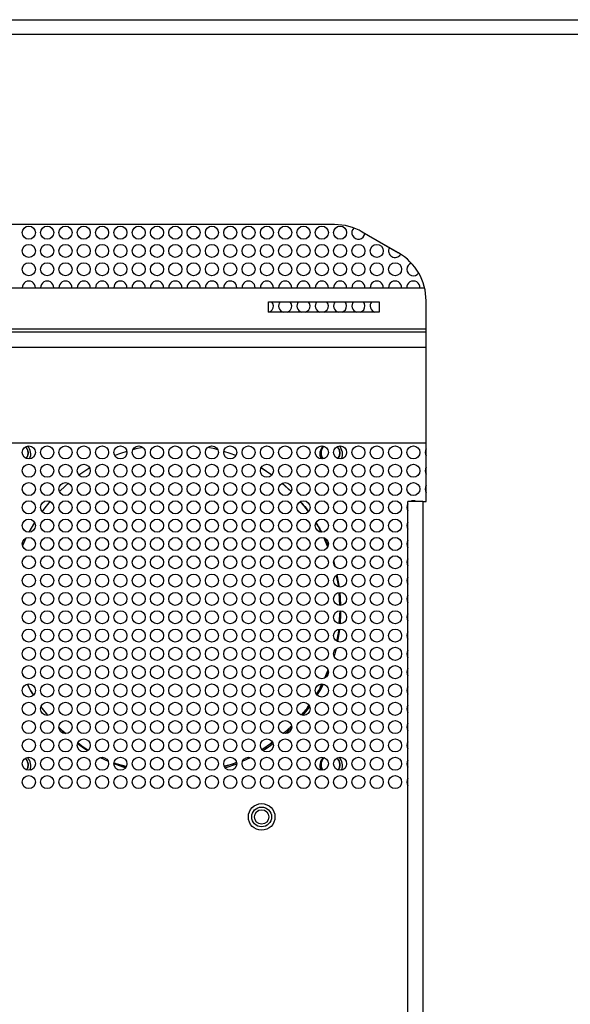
# Paper-space layout 'Sheet2' of a CAD drawing. Header units: millimetres. Extents: x 0 to 1118, y 0 to 864.
# Tile 72 of 232: x 370 to 413, y 397 to 472. Entities that reach past the tile are written whole.
import ezdxf

# ---------------------------------------------------------------- set-up
doc = ezdxf.new("R2010")
doc.units = ezdxf.units.MM

psp = doc.layouts.new('Sheet2')

# ---------------------------------------------------------------- linework, layer by layer
at = {"color": 7, "linetype": 'Continuous', "lineweight": 30}
for p, q in [((338.5382, 471.842), (496.8649, 471.842)), ((496.8649, 470.7032), (338.5382, 470.7032)), ((394.5088, 456.1795), (340.7395, 456.1795)), ((394.5088, 456.1789), (340.7395, 456.1789)), ((394.5088, 456.1789), (394.5088, 456.1795)), ((396.6255, 455.6123), (399.3924, 454.0148)), ((396.6255, 455.6117), (396.6255, 455.6123)), ((399.3924, 454.0143), (396.6255, 455.6117)), ((399.3924, 454.0143), (399.3924, 454.0148)), ((357.9027, 451.3376), (401.3918, 451.3376)), ((389.4618, 449.4855), (389.4618, 450.2793)), ((389.4618, 450.2793), (397.9285, 450.2793)), ((397.9285, 450.2793), (397.9285, 449.4855)), ((401.509, 435.0155), (401.509, 450.3487)), ((397.9285, 449.4855), (389.4618, 449.4855)), ((401.509, 447.951), (355.4932, 447.951)), ((343.4878, 439.4843), (401.509, 439.4843)), ((375.7885, 437.5734), (374.9623, 437.0295)), ((389.7076, 437.0295), (388.8814, 437.5734)), ((389.7065, 437.0349), (388.893, 437.5785)), ((391.1955, 435.7873), (390.4994, 436.3979)), ((400.1154, 332.986), (400.1154, 435.0148)), ((401.255, 435.0155), (401.255, 332.9867)), ((401.255, 435.0155), (401.509, 435.0155)), ((371.5713, 433.407), (371.1439, 432.663)), ((393.526, 432.663), (393.0986, 433.407)), ((370.9165, 432.2127), (370.6536, 431.6276)), ((393.678, 432.2356), (393.9755, 431.5482)), ((394.0163, 431.6276), (393.7533, 432.2127)), ((394.8274, 428.4815), (394.6521, 429.3631)), ((394.8396, 428.0439), (394.9192, 427.0719)), ((394.9237, 427.0714), (394.8597, 428.0487)), ((394.9302, 426.6608), (394.8498, 425.6792)), ((394.8681, 425.6773), (394.9324, 426.6604)), ((394.4842, 423.1464), (394.6523, 423.7754)), ((370.6506, 421.8386), (370.7096, 421.7001)), ((394.0039, 422.1155), (393.7438, 421.5143)), ((393.9603, 421.7001), (394.0192, 421.8386)), ((372.0607, 419.3212), (372.5681, 418.664)), ((392.1018, 418.664), (392.6092, 419.3212)), ((390.596, 417.2848), (391.2207, 417.8328)), ((373.4369, 417.7382), (373.9752, 417.266)), ((374.8723, 416.5437), (375.6742, 416.0079)), ((388.9511, 416.0584), (389.765, 416.6022)), ((376.589, 415.4412), (377.1981, 415.1513)), ((377.6232, 414.9719), (378.5246, 414.6496)), ((378.5727, 414.7427), (377.6413, 415.0133)), ((377.6484, 415.0215), (378.5574, 414.7129)), ((386.0863, 414.7448), (387.0152, 415.0602)), ((386.1453, 414.6496), (387.0349, 414.9672)), ((387.4718, 415.1513), (388.0809, 415.4412))]:
    psp.add_line(p, q, dxfattribs=at)
at = {"color": 8, "linetype": 'Continuous', "lineweight": 30}
for p, q in [((356.7334, 448.205), (401.509, 448.205)), ((344.2922, 446.8113), (401.509, 446.8113))]:
    psp.add_line(p, q, dxfattribs=at)
at = {"color": 7, "linetype": 'Continuous', "lineweight": 30, "flags": 128}
for points in [[(389.8349, 449.9629), (389.7969, 450.1543), (389.7221, 450.2793)], [(391.2349, 449.9629), (391.1969, 450.1543), (391.1221, 450.2793)], [(392.6349, 449.9629), (392.5969, 450.1543), (392.5221, 450.2793)], [(394.0349, 449.9629), (393.9969, 450.1543), (393.9221, 450.2793)], [(395.4349, 449.9629), (395.3969, 450.1543), (395.3221, 450.2793)], [(396.8349, 449.9629), (396.7969, 450.1543), (396.7221, 450.2793)], [(397.8836, 449.4855), (397.9263, 449.501), (397.9285, 449.5019)], [(378.6287, 438.8419), (378.1308, 438.6782), (377.6993, 438.5175)], [(379.851, 439.1503), (379.3036, 439.0282), (379.0803, 438.971)], [(385.5896, 438.971), (385.3663, 439.0282), (384.8188, 439.1503)], [(386.9706, 438.5175), (386.5391, 438.6782), (386.0412, 438.8419)], [(374.1632, 436.4078), (373.9354, 436.2107), (373.4705, 435.7776)], [(391.1993, 435.7776), (390.7345, 436.2107), (390.5067, 436.4078)], [(372.7523, 435.0132), (372.2703, 434.4203), (372.1436, 434.2517)], [(392.5262, 434.2517), (392.3996, 434.4203), (391.9175, 435.0132)], [(394.565, 430.0266), (394.5567, 430.0572), (394.4427, 430.4507)], [(394.8821, 428.4657), (394.8208, 428.8621), (394.7144, 429.4117)], [(394.9971, 427.0668), (394.9683, 427.6471), (394.9312, 428.0629)], [(394.9566, 425.6634), (394.9979, 426.4235), (395.0014, 426.6585)], [(394.765, 424.2927), (394.9092, 425.2028), (394.9164, 425.2626)], [(371.039, 420.9985), (371.2647, 420.5738), (371.4802, 420.2013)], [(393.1897, 420.2013), (393.4052, 420.5738), (393.6559, 421.0481)], [(373.4373, 417.7142), (373.4871, 417.6653), (373.9188, 417.2632)], [(390.7511, 417.2632), (391.1827, 417.6653), (391.2326, 417.7142)], [(374.856, 416.5066), (375.3934, 416.1343), (375.6471, 415.9724)], [(389.0227, 415.9724), (389.2764, 416.1343), (389.8139, 416.5066)]]:
    psp.add_lwpolyline(points, dxfattribs=at)
at = {"color": 7, "linetype": 'Continuous', "lineweight": 30}
for centre, radius in [((371.1349, 455.5629), 0.5), ((372.5349, 455.5629), 0.5), ((373.9349, 455.5629), 0.5), ((375.3349, 455.5629), 0.5), ((376.7349, 455.5629), 0.5), ((378.1349, 455.5629), 0.5), ((379.5349, 455.5629), 0.5), ((380.9349, 455.5629), 0.5), ((382.3349, 455.5629), 0.5), ((383.7349, 455.5629), 0.5), ((385.1349, 455.5629), 0.5), ((386.5349, 455.5629), 0.5), ((387.9349, 455.5629), 0.5), ((389.3349, 455.5629), 0.5), ((390.7349, 455.5629), 0.5), ((392.1349, 455.5629), 0.5), ((393.5349, 455.5629), 0.5), ((394.9349, 455.5629), 0.5), ((371.1349, 454.1629), 0.5), ((372.5349, 454.1629), 0.5), ((373.9349, 454.1629), 0.5), ((375.3349, 454.1629), 0.5), ((376.7349, 454.1629), 0.5), ((378.1349, 454.1629), 0.5), ((379.5349, 454.1629), 0.5), ((380.9349, 454.1629), 0.5), ((382.3349, 454.1629), 0.5), ((383.7349, 454.1629), 0.5), ((385.1349, 454.1629), 0.5), ((386.5349, 454.1629), 0.5), ((387.9349, 454.1629), 0.5), ((389.3349, 454.1629), 0.5), ((390.7349, 454.1629), 0.5), ((392.1349, 454.1629), 0.5), ((393.5349, 454.1629), 0.5), ((394.9349, 454.1629), 0.5), ((396.3349, 454.1629), 0.5), ((397.7349, 454.1629), 0.5), ((371.1349, 452.7629), 0.5), ((372.5349, 452.7629), 0.5), ((373.9349, 452.7629), 0.5), ((375.3349, 452.7629), 0.5), ((376.7349, 452.7629), 0.5), ((378.1349, 452.7629), 0.5), ((379.5349, 452.7629), 0.5), ((380.9349, 452.7629), 0.5), ((382.3349, 452.7629), 0.5), ((383.7349, 452.7629), 0.5), ((385.1349, 452.7629), 0.5), ((386.5349, 452.7629), 0.5), ((387.9349, 452.7629), 0.5), ((389.3349, 452.7629), 0.5), ((390.7349, 452.7629), 0.5), ((392.1349, 452.7629), 0.5), ((393.5349, 452.7629), 0.5), ((394.9349, 452.7629), 0.5), ((396.3349, 452.7629), 0.5), ((397.7349, 452.7629), 0.5), ((399.1349, 452.7629), 0.5), ((371.1349, 438.7629), 0.5), ((372.5349, 438.7629), 0.5), ((373.9349, 438.7629), 0.5), ((375.3349, 438.7629), 0.5), ((376.7349, 438.7629), 0.5), ((378.1349, 438.7629), 0.5), ((379.5349, 438.7629), 0.5), ((380.9349, 438.7629), 0.5), ((382.3349, 438.7629), 0.5), ((383.7349, 438.7629), 0.5), ((385.1349, 438.7629), 0.5), ((386.5349, 438.7629), 0.5), ((387.9349, 438.7629), 0.5), ((389.3349, 438.7629), 0.5), ((390.7349, 438.7629), 0.5), ((392.1349, 438.7629), 0.5), ((393.5349, 438.7629), 0.5), ((394.9349, 438.7629), 0.5), ((396.3349, 438.7629), 0.5), ((397.7349, 438.7629), 0.5), ((399.1349, 438.7629), 0.5), ((400.5349, 438.7629), 0.5), ((371.1349, 437.3629), 0.5), ((372.5349, 437.3629), 0.5), ((373.9349, 437.3629), 0.5), ((375.3349, 437.3629), 0.5), ((376.7349, 437.3629), 0.5), ((378.1349, 437.3629), 0.5), ((379.5349, 437.3629), 0.5), ((380.9349, 437.3629), 0.5), ((382.3349, 437.3629), 0.5), ((383.7349, 437.3629), 0.5), ((385.1349, 437.3629), 0.5), ((386.5349, 437.3629), 0.5), ((387.9349, 437.3629), 0.5), ((389.3349, 437.3629), 0.5), ((390.7349, 437.3629), 0.5), ((392.1349, 437.3629), 0.5), ((393.5349, 437.3629), 0.5), ((394.9349, 437.3629), 0.5), ((396.3349, 437.3629), 0.5), ((397.7349, 437.3629), 0.5), ((399.1349, 437.3629), 0.5), ((400.5349, 437.3629), 0.5), ((371.1349, 435.9629), 0.5), ((372.5349, 435.9629), 0.5), ((373.9349, 435.9629), 0.5), ((375.3349, 435.9629), 0.5), ((376.7349, 435.9629), 0.5), ((378.1349, 435.9629), 0.5), ((379.5349, 435.9629), 0.5), ((380.9349, 435.9629), 0.5), ((382.3349, 435.9629), 0.5), ((383.7349, 435.9629), 0.5), ((385.1349, 435.9629), 0.5), ((386.5349, 435.9629), 0.5), ((387.9349, 435.9629), 0.5), ((389.3349, 435.9629), 0.5), ((390.7349, 435.9629), 0.5), ((392.1349, 435.9629), 0.5), ((393.5349, 435.9629), 0.5), ((394.9349, 435.9629), 0.5), ((396.3349, 435.9629), 0.5), ((397.7349, 435.9629), 0.5), ((399.1349, 435.9629), 0.5), ((400.5349, 435.9629), 0.5), ((371.1349, 434.5629), 0.5), ((372.5349, 434.5629), 0.5), ((373.9349, 434.5629), 0.5), ((375.3349, 434.5629), 0.5), ((376.7349, 434.5629), 0.5), ((378.1349, 434.5629), 0.5), ((379.5349, 434.5629), 0.5), ((380.9349, 434.5629), 0.5), ((382.3349, 434.5629), 0.5), ((383.7349, 434.5629), 0.5), ((385.1349, 434.5629), 0.5), ((386.5349, 434.5629), 0.5), ((387.9349, 434.5629), 0.5), ((389.3349, 434.5629), 0.5), ((390.7349, 434.5629), 0.5), ((392.1349, 434.5629), 0.5), ((393.5349, 434.5629), 0.5), ((394.9349, 434.5629), 0.5), ((396.3349, 434.5629), 0.5), ((397.7349, 434.5629), 0.5), ((399.1349, 434.5629), 0.5), ((371.1349, 433.1629), 0.5), ((372.5349, 433.1629), 0.5), ((373.9349, 433.1629), 0.5), ((375.3349, 433.1629), 0.5), ((376.7349, 433.1629), 0.5), ((378.1349, 433.1629), 0.5), ((379.5349, 433.1629), 0.5), ((380.9349, 433.1629), 0.5), ((382.3349, 433.1629), 0.5), ((383.7349, 433.1629), 0.5), ((385.1349, 433.1629), 0.5), ((386.5349, 433.1629), 0.5), ((387.9349, 433.1629), 0.5), ((389.3349, 433.1629), 0.5), ((390.7349, 433.1629), 0.5), ((392.1349, 433.1629), 0.5), ((393.5349, 433.1629), 0.5), ((394.9349, 433.1629), 0.5), ((396.3349, 433.1629), 0.5), ((397.7349, 433.1629), 0.5), ((399.1349, 433.1629), 0.5), ((371.1349, 431.7629), 0.5), ((372.5349, 431.7629), 0.5), ((373.9349, 431.7629), 0.5), ((375.3349, 431.7629), 0.5), ((376.7349, 431.7629), 0.5), ((378.1349, 431.7629), 0.5), ((379.5349, 431.7629), 0.5), ((380.9349, 431.7629), 0.5), ((382.3349, 431.7629), 0.5), ((383.7349, 431.7629), 0.5), ((385.1349, 431.7629), 0.5), ((386.5349, 431.7629), 0.5), ((387.9349, 431.7629), 0.5), ((389.3349, 431.7629), 0.5), ((390.7349, 431.7629), 0.5), ((392.1349, 431.7629), 0.5), ((393.5349, 431.7629), 0.5), ((394.9349, 431.7629), 0.5), ((396.3349, 431.7629), 0.5), ((397.7349, 431.7629), 0.5), ((399.1349, 431.7629), 0.5), ((371.1349, 430.3629), 0.5), ((372.5349, 430.3629), 0.5), ((373.9349, 430.3629), 0.5), ((375.3349, 430.3629), 0.5), ((376.7349, 430.3629), 0.5), ((378.1349, 430.3629), 0.5), ((379.5349, 430.3629), 0.5), ((380.9349, 430.3629), 0.5), ((382.3349, 430.3629), 0.5), ((383.7349, 430.3629), 0.5), ((385.1349, 430.3629), 0.5), ((386.5349, 430.3629), 0.5), ((387.9349, 430.3629), 0.5), ((389.3349, 430.3629), 0.5), ((390.7349, 430.3629), 0.5), ((392.1349, 430.3629), 0.5), ((393.5349, 430.3629), 0.5), ((394.9349, 430.3629), 0.5), ((396.3349, 430.3629), 0.5), ((397.7349, 430.3629), 0.5), ((399.1349, 430.3629), 0.5), ((371.1349, 428.9629), 0.5), ((372.5349, 428.9629), 0.5), ((373.9349, 428.9629), 0.5), ((375.3349, 428.9629), 0.5), ((376.7349, 428.9629), 0.5), ((378.1349, 428.9629), 0.5), ((379.5349, 428.9629), 0.5), ((380.9349, 428.9629), 0.5), ((382.3349, 428.9629), 0.5), ((383.7349, 428.9629), 0.5), ((385.1349, 428.9629), 0.5), ((386.5349, 428.9629), 0.5), ((387.9349, 428.9629), 0.5), ((389.3349, 428.9629), 0.5), ((390.7349, 428.9629), 0.5), ((392.1349, 428.9629), 0.5), ((393.5349, 428.9629), 0.5), ((394.9349, 428.9629), 0.5), ((396.3349, 428.9629), 0.5), ((397.7349, 428.9629), 0.5), ((399.1349, 428.9629), 0.5), ((371.1349, 427.5629), 0.5), ((372.5349, 427.5629), 0.5), ((373.9349, 427.5629), 0.5), ((375.3349, 427.5629), 0.5), ((376.7349, 427.5629), 0.5), ((378.1349, 427.5629), 0.5), ((379.5349, 427.5629), 0.5), ((380.9349, 427.5629), 0.5), ((382.3349, 427.5629), 0.5), ((383.7349, 427.5629), 0.5), ((385.1349, 427.5629), 0.5), ((386.5349, 427.5629), 0.5), ((387.9349, 427.5629), 0.5), ((389.3349, 427.5629), 0.5), ((390.7349, 427.5629), 0.5), ((392.1349, 427.5629), 0.5), ((393.5349, 427.5629), 0.5), ((394.9349, 427.5629), 0.5), ((396.3349, 427.5629), 0.5), ((397.7349, 427.5629), 0.5), ((399.1349, 427.5629), 0.5), ((371.1349, 426.1629), 0.5), ((372.5349, 426.1629), 0.5), ((373.9349, 426.1629), 0.5), ((375.3349, 426.1629), 0.5), ((376.7349, 426.1629), 0.5), ((378.1349, 426.1629), 0.5), ((379.5349, 426.1629), 0.5), ((380.9349, 426.1629), 0.5), ((382.3349, 426.1629), 0.5), ((383.7349, 426.1629), 0.5), ((385.1349, 426.1629), 0.5), ((386.5349, 426.1629), 0.5), ((387.9349, 426.1629), 0.5), ((389.3349, 426.1629), 0.5), ((390.7349, 426.1629), 0.5), ((392.1349, 426.1629), 0.5), ((393.5349, 426.1629), 0.5), ((394.9349, 426.1629), 0.5), ((396.3349, 426.1629), 0.5), ((397.7349, 426.1629), 0.5), ((399.1349, 426.1629), 0.5), ((371.1349, 424.7629), 0.5), ((372.5349, 424.7629), 0.5), ((373.9349, 424.7629), 0.5), ((375.3349, 424.7629), 0.5), ((376.7349, 424.7629), 0.5), ((378.1349, 424.7629), 0.5), ((379.5349, 424.7629), 0.5), ((380.9349, 424.7629), 0.5), ((382.3349, 424.7629), 0.5), ((383.7349, 424.7629), 0.5), ((385.1349, 424.7629), 0.5), ((386.5349, 424.7629), 0.5), ((387.9349, 424.7629), 0.5), ((389.3349, 424.7629), 0.5), ((390.7349, 424.7629), 0.5), ((392.1349, 424.7629), 0.5), ((393.5349, 424.7629), 0.5), ((394.9349, 424.7629), 0.5), ((396.3349, 424.7629), 0.5), ((397.7349, 424.7629), 0.5), ((399.1349, 424.7629), 0.5), ((371.1349, 423.3629), 0.5), ((372.5349, 423.3629), 0.5), ((373.9349, 423.3629), 0.5), ((375.3349, 423.3629), 0.5), ((376.7349, 423.3629), 0.5), ((378.1349, 423.3629), 0.5), ((379.5349, 423.3629), 0.5), ((380.9349, 423.3629), 0.5), ((382.3349, 423.3629), 0.5), ((383.7349, 423.3629), 0.5), ((385.1349, 423.3629), 0.5), ((386.5349, 423.3629), 0.5), ((387.9349, 423.3629), 0.5), ((389.3349, 423.3629), 0.5), ((390.7349, 423.3629), 0.5), ((392.1349, 423.3629), 0.5), ((393.5349, 423.3629), 0.5), ((394.9349, 423.3629), 0.5), ((396.3349, 423.3629), 0.5), ((397.7349, 423.3629), 0.5), ((399.1349, 423.3629), 0.5), ((371.1349, 421.9629), 0.5), ((372.5349, 421.9629), 0.5), ((373.9349, 421.9629), 0.5), ((375.3349, 421.9629), 0.5), ((376.7349, 421.9629), 0.5), ((378.1349, 421.9629), 0.5), ((379.5349, 421.9629), 0.5), ((380.9349, 421.9629), 0.5), ((382.3349, 421.9629), 0.5), ((383.7349, 421.9629), 0.5), ((385.1349, 421.9629), 0.5), ((386.5349, 421.9629), 0.5), ((387.9349, 421.9629), 0.5), ((389.3349, 421.9629), 0.5), ((390.7349, 421.9629), 0.5), ((392.1349, 421.9629), 0.5), ((393.5349, 421.9629), 0.5), ((394.9349, 421.9629), 0.5), ((396.3349, 421.9629), 0.5), ((397.7349, 421.9629), 0.5), ((399.1349, 421.9629), 0.5), ((371.1349, 420.5629), 0.5), ((372.5349, 420.5629), 0.5), ((373.9349, 420.5629), 0.5), ((375.3349, 420.5629), 0.5), ((376.7349, 420.5629), 0.5), ((378.1349, 420.5629), 0.5), ((379.5349, 420.5629), 0.5), ((380.9349, 420.5629), 0.5), ((382.3349, 420.5629), 0.5), ((383.7349, 420.5629), 0.5), ((385.1349, 420.5629), 0.5), ((386.5349, 420.5629), 0.5), ((387.9349, 420.5629), 0.5), ((389.3349, 420.5629), 0.5), ((390.7349, 420.5629), 0.5), ((392.1349, 420.5629), 0.5), ((393.5349, 420.5629), 0.5), ((394.9349, 420.5629), 0.5), ((396.3349, 420.5629), 0.5), ((397.7349, 420.5629), 0.5), ((399.1349, 420.5629), 0.5), ((371.1349, 419.1629), 0.5), ((372.5349, 419.1629), 0.5), ((373.9349, 419.1629), 0.5), ((375.3349, 419.1629), 0.5), ((376.7349, 419.1629), 0.5), ((378.1349, 419.1629), 0.5), ((379.5349, 419.1629), 0.5), ((380.9349, 419.1629), 0.5), ((382.3349, 419.1629), 0.5), ((383.7349, 419.1629), 0.5), ((385.1349, 419.1629), 0.5), ((386.5349, 419.1629), 0.5), ((387.9349, 419.1629), 0.5), ((389.3349, 419.1629), 0.5), ((390.7349, 419.1629), 0.5), ((392.1349, 419.1629), 0.5), ((393.5349, 419.1629), 0.5), ((394.9349, 419.1629), 0.5), ((396.3349, 419.1629), 0.5), ((397.7349, 419.1629), 0.5), ((399.1349, 419.1629), 0.5), ((371.1349, 417.7629), 0.5), ((372.5349, 417.7629), 0.5), ((373.9349, 417.7629), 0.5), ((375.3349, 417.7629), 0.5), ((376.7349, 417.7629), 0.5), ((378.1349, 417.7629), 0.5), ((379.5349, 417.7629), 0.5), ((380.9349, 417.7629), 0.5), ((382.3349, 417.7629), 0.5), ((383.7349, 417.7629), 0.5), ((385.1349, 417.7629), 0.5), ((386.5349, 417.7629), 0.5), ((387.9349, 417.7629), 0.5), ((389.3349, 417.7629), 0.5), ((390.7349, 417.7629), 0.5), ((392.1349, 417.7629), 0.5), ((393.5349, 417.7629), 0.5), ((394.9349, 417.7629), 0.5), ((396.3349, 417.7629), 0.5), ((397.7349, 417.7629), 0.5), ((399.1349, 417.7629), 0.5), ((371.1349, 416.3629), 0.5), ((372.5349, 416.3629), 0.5), ((373.9349, 416.3629), 0.5), ((375.3349, 416.3629), 0.5), ((376.7349, 416.3629), 0.5), ((378.1349, 416.3629), 0.5), ((379.5349, 416.3629), 0.5), ((380.9349, 416.3629), 0.5), ((382.3349, 416.3629), 0.5), ((383.7349, 416.3629), 0.5), ((385.1349, 416.3629), 0.5), ((386.5349, 416.3629), 0.5), ((387.9349, 416.3629), 0.5), ((389.3349, 416.3629), 0.5), ((390.7349, 416.3629), 0.5), ((392.1349, 416.3629), 0.5), ((393.5349, 416.3629), 0.5), ((394.9349, 416.3629), 0.5), ((396.3349, 416.3629), 0.5), ((397.7349, 416.3629), 0.5), ((399.1349, 416.3629), 0.5), ((371.1349, 414.9629), 0.5), ((372.5349, 414.9629), 0.5), ((373.9349, 414.9629), 0.5), ((375.3349, 414.9629), 0.5), ((376.7349, 414.9629), 0.5), ((378.1349, 414.9629), 0.5), ((379.5349, 414.9629), 0.5), ((380.9349, 414.9629), 0.5), ((382.3349, 414.9629), 0.5), ((383.7349, 414.9629), 0.5), ((385.1349, 414.9629), 0.5), ((386.5349, 414.9629), 0.5), ((387.9349, 414.9629), 0.5), ((389.3349, 414.9629), 0.5), ((390.7349, 414.9629), 0.5), ((392.1349, 414.9629), 0.5), ((393.5349, 414.9629), 0.5), ((394.9349, 414.9629), 0.5), ((396.3349, 414.9629), 0.5), ((397.7349, 414.9629), 0.5), ((399.1349, 414.9629), 0.5), ((371.1349, 413.5629), 0.5), ((372.5349, 413.5629), 0.5), ((373.9349, 413.5629), 0.5), ((375.3349, 413.5629), 0.5), ((376.7349, 413.5629), 0.5), ((378.1349, 413.5629), 0.5), ((379.5349, 413.5629), 0.5), ((380.9349, 413.5629), 0.5), ((382.3349, 413.5629), 0.5), ((383.7349, 413.5629), 0.5), ((385.1349, 413.5629), 0.5), ((386.5349, 413.5629), 0.5), ((387.9349, 413.5629), 0.5), ((389.3349, 413.5629), 0.5), ((390.7349, 413.5629), 0.5), ((392.1349, 413.5629), 0.5), ((393.5349, 413.5629), 0.5), ((394.9349, 413.5629), 0.5), ((396.3349, 413.5629), 0.5), ((397.7349, 413.5629), 0.5), ((399.1349, 413.5629), 0.5), ((388.9349, 410.8963), 1.0167), ((388.9349, 410.8963), 0.7562), ((388.9349, 410.8963), 0.55)]:
    psp.add_circle(centre, radius, dxfattribs=at)
for centre, radius, start, end in [((394.5088, 451.9461), 4.2334, 60.000239, 89.999829), ((394.5088, 451.9455), 4.2333, 59.999826, 89.999991), ((396.3349, 455.5629), 0.5, 135.23364, 352.028164), ((399.1349, 454.1629), 0.5, 150.00379, 329.439891), ((397.2757, 450.3487), 4.2333, 0.000026, 59.999927), ((397.2757, 450.3481), 4.2333, 0.000068, 59.999885), ((400.5349, 452.7629), 0.5, 109.075328, 323.996286), ((371.1349, 451.3629), 0.5, 357.098881, 182.901119), ((372.5349, 451.3629), 0.5, 357.098881, 182.901119), ((373.9349, 451.3629), 0.5, 357.098881, 182.901119), ((375.3349, 451.3629), 0.5, 357.098881, 182.901119), ((376.7349, 451.3629), 0.5, 357.098881, 182.901119), ((378.1349, 451.3629), 0.5, 357.098881, 182.901119), ((379.5349, 451.3629), 0.5, 357.098881, 182.901119), ((380.9349, 451.3629), 0.5, 357.098881, 182.901119), ((382.3349, 451.3629), 0.5, 357.098881, 182.901119), ((383.7349, 451.3629), 0.5, 357.098881, 182.901119), ((385.1349, 451.3629), 0.5, 357.098881, 182.901119), ((386.5349, 451.3629), 0.5, 357.098881, 182.901119), ((387.9349, 451.3629), 0.5, 357.098881, 182.901119), ((389.3349, 451.3629), 0.5, 357.098881, 182.901119), ((390.7349, 451.3629), 0.5, 357.098881, 182.901119), ((392.1349, 451.3629), 0.5, 357.098881, 182.901119), ((393.5349, 451.3629), 0.5, 357.098881, 182.901119), ((394.9349, 451.3629), 0.5, 357.098881, 182.901119), ((396.3349, 451.3629), 0.5, 357.098881, 182.901119), ((397.7349, 451.3629), 0.5, 357.098881, 182.901119), ((399.1349, 451.3629), 0.5, 357.098881, 182.901119), ((400.5349, 451.3629), 0.5, 357.098881, 182.901119), ((390.7349, 449.9629), 0.5, 140.748848, 252.703527), ((392.1349, 449.9629), 0.5, 140.748848, 252.703527), ((393.5349, 449.9629), 0.5, 140.748848, 252.703527), ((394.9349, 449.9629), 0.5, 140.748848, 252.703527), ((396.3349, 449.9629), 0.5, 140.748848, 252.703527), ((397.7349, 449.9629), 0.5, 140.748848, 252.703527), ((389.3349, 449.9629), 0.5, 287.296473, 0), ((390.7349, 449.9629), 0.5, 287.296473, 0), ((392.1349, 449.9629), 0.5, 287.296473, 0), ((393.5349, 449.9629), 0.5, 287.296473, 0), ((394.9349, 449.9629), 0.5, 287.296473, 0), ((396.3349, 449.9629), 0.5, 287.296473, 0), ((370.4183, 438.6463), 0.8667, 334.037866, 44.45436), ((394.2516, 438.6463), 0.8667, 135.545641, 205.962134), ((394.2516, 438.6463), 0.8667, 334.472162, 44.905411), ((401.9349, 438.7629), 0.5, 148.405074, 211.594926), ((401.9349, 437.3629), 0.5, 148.405074, 211.594926), ((401.9349, 435.9629), 0.5, 148.405074, 211.594926), ((400.5349, 434.5629), 0.5, 64.831063, 115.2342), ((400.5349, 434.5629), 0.5, 147.034672, 212.965328), ((400.9724, 1.5751), 433.4406, 89.962637, 90.11328), ((400.5349, 433.1629), 0.5, 147.034672, 212.965328), ((400.5349, 431.7629), 0.5, 147.034672, 212.965328), ((400.5349, 430.3629), 0.5, 147.034672, 212.965328), ((400.5349, 428.9629), 0.5, 147.034672, 212.965328), ((400.5349, 427.5629), 0.5, 147.034672, 212.965328), ((400.5349, 426.1629), 0.5, 147.034672, 212.965328), ((400.5349, 424.7629), 0.5, 147.034672, 212.965328), ((400.5349, 423.3629), 0.5, 147.034672, 212.965328), ((400.5349, 421.9629), 0.5, 147.034672, 212.965328), ((400.5349, 420.5629), 0.5, 147.034672, 212.965328), ((400.5349, 419.1629), 0.5, 147.034672, 212.965328), ((400.5349, 417.7629), 0.5, 147.034672, 212.965328), ((400.5349, 416.3629), 0.5, 147.034672, 212.965328), ((370.4183, 414.8129), 0.8667, 336.633319, 47.009657), ((394.2516, 414.8129), 0.8667, 132.990343, 203.366681), ((394.2516, 414.8129), 0.8667, 337.151966, 47.609548), ((400.5349, 414.9629), 0.5, 147.034672, 212.965328), ((400.5349, 413.5629), 0.5, 147.034672, 212.965328)]:
    psp.add_arc(centre, radius, start, end, dxfattribs=at)
for points, knots in [([(370.8846, 439.187), (370.9337, 439.1275), (371.0454, 438.992), (371.09, 438.7164), (371.0544, 438.4661), (370.9637, 438.3518), (370.9338, 438.3142)], [0, 0, 0, 0, 0.23952, 0.5448696, 0.8502142, 1, 1, 1, 1]), ([(370.9349, 438.3136), (370.9662, 438.3548), (371.0543, 438.471), (371.0894, 438.7163), (371.0458, 438.9873), (370.9373, 439.1253), (370.8873, 439.189)], [0, 0, 0, 0, 0.16140131, 0.45500968, 0.74861806, 1, 1, 1, 1]), ([(393.6992, 439.232), (393.6943, 439.2289), (393.6114, 439.1747), (393.5162, 438.9906), (393.4571, 438.7188), (393.4999, 438.4584), (393.5968, 438.3327), (393.6362, 438.2815)], [0, 0, 0, 0, 0.0165046, 0.2832102, 0.5499165, 0.8166229, 1, 1, 1, 1]), ([(393.6384, 438.2822), (393.5999, 438.3299), (393.4997, 438.4538), (393.4582, 438.7164), (393.5102, 439.0097), (393.6353, 439.1588), (393.697, 439.2324)], [0, 0, 0, 0, 0.1736113, 0.4513676, 0.7291285, 1, 1, 1, 1]), ([(394.7066, 439.2031), (394.7602, 439.1386), (394.8766, 438.9983), (394.924, 438.7164), (394.8859, 438.461), (394.7912, 438.3427), (394.7578, 438.3009)], [0, 0, 0, 0, 0.2507606, 0.5450025, 0.8392396, 1, 1, 1, 1]), ([(394.7592, 438.3001), (394.794, 438.3456), (394.8859, 438.4659), (394.9232, 438.7163), (394.8771, 438.9936), (394.764, 439.1366), (394.7097, 439.2054)], [0, 0, 0, 0, 0.1719184, 0.4548539, 0.7377895, 1, 1, 1, 1]), ([(391.8886, 434.9899), (392.0461, 434.8338), (392.2791, 434.6028), (392.4488, 434.3233), (392.5038, 434.2326)], [0, 0, 0, 0, 0.6757579, 1, 1, 1, 1]), ([(392.5074, 434.2357), (392.4481, 434.3287), (392.2729, 434.6039), (392.047, 434.8401), (391.8975, 434.9965)], [0, 0, 0, 0, 0.3382756, 1, 1, 1, 1]), ([(393.0739, 433.3465), (393.2142, 433.1593), (393.3734, 432.9468), (393.4757, 432.704), (393.4878, 432.6752)], [0, 0, 0, 0, 0.8812582, 1, 1, 1, 1]), ([(393.4691, 432.6771), (393.4005, 432.8322), (393.2934, 433.0744), (393.1415, 433.2906), (393.0869, 433.3683)], [0, 0, 0, 0, 0.6405675, 1, 1, 1, 1]), ([(393.9966, 431.5895), (393.9903, 431.6085), (393.9148, 431.8347), (393.7962, 432.0431), (393.6876, 432.234)], [0, 0, 0, 0, 0.0839149, 1, 1, 1, 1]), ([(394.6476, 429.3599), (394.6974, 429.1943), (394.7834, 428.9079), (394.7976, 428.6097), (394.8036, 428.484)], [0, 0, 0, 0, 0.5784049, 1, 1, 1, 1]), ([(394.6744, 424.3471), (394.7431, 424.6114), (394.8201, 424.9075), (394.8378, 425.2113), (394.8397, 425.2439)], [0, 0, 0, 0, 0.8926771, 1, 1, 1, 1]), ([(394.8137, 425.2378), (394.8075, 425.0703), (394.7964, 424.7675), (394.7124, 424.4767), (394.6748, 424.3468)], [0, 0, 0, 0, 0.5532557, 1, 1, 1, 1]), ([(393.7649, 421.5208), (393.8435, 421.6612), (393.9411, 421.8357), (394.0028, 422.0251), (394.0148, 422.062)], [0, 0, 0, 0, 0.8047774, 1, 1, 1, 1]), ([(371.0418, 420.9997), (371.1221, 420.8176), (371.244, 420.541), (371.4171, 420.294), (371.4762, 420.2096)], [0, 0, 0, 0, 0.6584009, 1, 1, 1, 1]), ([(393.5463, 421.058), (393.516, 420.9834), (393.4068, 420.7147), (393.2352, 420.4793), (393.1112, 420.3093)], [0, 0, 0, 0, 0.2776735, 1, 1, 1, 1]), ([(393.1268, 420.2893), (393.1671, 420.3477), (393.333, 420.5877), (393.4494, 420.8562), (393.5375, 421.0595)], [0, 0, 0, 0, 0.2431017, 1, 1, 1, 1]), ([(372.064, 419.3299), (372.1163, 419.2478), (372.2684, 419.0086), (372.4646, 418.8033), (372.5935, 418.6685)], [0, 0, 0, 0, 0.3433539, 1, 1, 1, 1]), ([(392.5456, 419.4304), (392.478, 419.3171), (392.3174, 419.0476), (392.0959, 418.8246), (391.9676, 418.6955)], [0, 0, 0, 0, 0.4207181, 1, 1, 1, 1]), ([(391.9759, 418.6909), (392.097, 418.8191), (392.3113, 419.0461), (392.4772, 419.3102), (392.5493, 419.4251)], [0, 0, 0, 0, 0.5649733, 1, 1, 1, 1]), ([(373.9886, 417.267), (373.854, 417.3595), (373.651, 417.499), (373.4919, 417.6857), (373.4383, 417.7485)], [0, 0, 0, 0, 0.6634928, 1, 1, 1, 1]), ([(391.2147, 417.8628), (391.1288, 417.7596), (390.9452, 417.5391), (390.7104, 417.3739), (390.5855, 417.2859)], [0, 0, 0, 0, 0.4678546, 1, 1, 1, 1]), ([(375.6752, 416.0087), (375.6119, 416.0393), (375.3204, 416.1805), (375.0777, 416.3987), (374.8877, 416.5696)], [0, 0, 0, 0, 0.2169099, 1, 1, 1, 1]), ([(389.7438, 416.6331), (389.5293, 416.4367), (389.2855, 416.2135), (388.9923, 416.0682), (388.9571, 416.0507)], [0, 0, 0, 0, 0.8799054, 1, 1, 1, 1]), ([(370.8692, 415.3757), (370.9244, 415.3093), (371.0428, 415.1671), (371.0897, 414.8836), (371.0577, 414.642), (370.9741, 414.5349), (370.9507, 414.5049)], [0, 0, 0, 0, 0.2684358, 0.5745731, 0.8807079, 1, 1, 1, 1]), ([(370.9512, 414.5046), (370.9762, 414.5381), (371.0574, 414.6469), (371.0891, 414.8834), (371.0432, 415.1625), (370.9284, 415.3074), (370.8724, 415.378)], [0, 0, 0, 0, 0.13099607, 0.4253359, 0.71967573, 1, 1, 1, 1]), ([(387.015, 415.0612), (386.9893, 415.0478), (386.699, 414.8968), (386.3746, 414.8317), (386.0789, 414.7723)], [0, 0, 0, 0, 0.088322, 1, 1, 1, 1]), ([(393.6191, 414.4763), (393.5881, 414.5153), (393.4963, 414.6307), (393.4567, 414.8861), (393.5184, 415.1688), (393.6268, 415.3601), (393.7185, 415.4162), (393.7273, 415.4215)], [0, 0, 0, 0, 0.1409414, 0.4174812, 0.6940232, 0.970561, 1, 1, 1, 1]), ([(393.7304, 415.4196), (393.7149, 415.4098), (393.6201, 415.3503), (393.515, 415.1584), (393.4579, 414.8855), (393.4963, 414.6357), (393.5854, 414.5184), (393.6177, 414.4759)], [0, 0, 0, 0, 0.0521237, 0.3177478, 0.5833746, 0.8490015, 1, 1, 1, 1]), ([(394.6912, 415.3918), (394.7509, 415.3204), (394.874, 415.1734), (394.9237, 414.8836), (394.8891, 414.6369), (394.8016, 414.5258), (394.7747, 414.4916)], [0, 0, 0, 0, 0.2786508, 0.5736257, 0.8685982, 1, 1, 1, 1]), ([(394.7755, 414.4911), (394.8039, 414.5288), (394.8888, 414.6415), (394.9252, 414.8861), (394.8668, 415.1567), (394.7742, 415.3389), (394.6945, 415.3916), (394.6926, 415.3929)], [0, 0, 0, 0, 0.1425887, 0.4260862, 0.7095837, 0.9930801, 1, 1, 1, 1])]:
    psp.add_open_spline(points, degree=3, knots=knots, dxfattribs=at)

doc.saveas('drawing.dxf')
